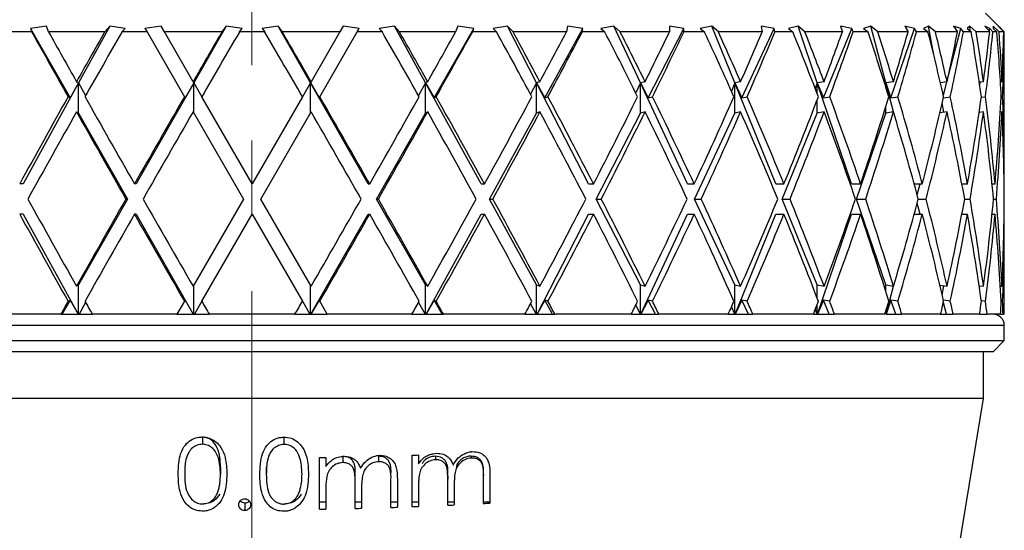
# Model space of a CAD drawing. Header units: inches. Extents: x 2.4 to 40.6, y 0.9 to 32.7.
# Tile 23 of 68: x 15.849 to 17.158, y 12.175 to 12.853. Entities that reach past the tile are written whole.
import ezdxf

# ---------------------------------------------------------------- set-up
doc = ezdxf.new("R2010")
doc.units = ezdxf.units.IN
doc.header["$MEASUREMENT"] = 0
doc.linetypes.add('CENTERX2', pattern=[0.8, 0.5, -0.1, 0.1, -0.1])

msp = doc.modelspace()

# ---------------------------------------------------------------- linework, layer by layer
at = {"color": 7, "linetype": 'CENTERX2', "lineweight": 18}
msp.add_line((16.1575, 9.5924), (16.1575, 24.41), dxfattribs=at)
at = {"color": 7, "linetype": 'Continuous', "lineweight": 25}
for p, q in [((17.1578, 12.8367), (17.1328, 12.8617)), ((15.8843, 12.8443), (15.8631, 12.8414)), ((15.8873, 12.8367), (15.8843, 12.8443)), ((15.9685, 12.8443), (15.9272, 12.769)), ((15.9685, 12.8443), (15.9618, 12.8367)), ((15.9889, 12.8414), (15.9685, 12.8443)), ((16.0369, 12.8443), (16.0154, 12.8414)), ((16.0412, 12.8367), (16.0369, 12.8443)), ((16.1232, 12.8443), (16.0803, 12.769)), ((16.1232, 12.8443), (16.1176, 12.8367)), ((16.1444, 12.8414), (16.1232, 12.8443)), ((16.1924, 12.8443), (16.1713, 12.8414)), ((16.1981, 12.8367), (16.1924, 12.8443)), ((16.2354, 12.769), (16.1924, 12.8443)), ((16.2788, 12.8443), (16.2744, 12.8367)), ((16.3003, 12.8414), (16.2788, 12.8443)), ((16.3472, 12.8443), (16.3268, 12.8414)), ((16.3539, 12.8367), (16.3472, 12.8443)), ((16.3885, 12.769), (16.3472, 12.8443)), ((16.4314, 12.8443), (16.4283, 12.8367)), ((16.4526, 12.8414), (16.4314, 12.8443)), ((16.4972, 12.8443), (16.4781, 12.8414)), ((16.5049, 12.8367), (16.4972, 12.8443)), ((16.5359, 12.769), (16.4972, 12.8443)), ((16.5773, 12.8443), (16.5756, 12.8367)), ((16.5977, 12.8414), (16.5773, 12.8443)), ((16.6389, 12.8443), (16.6216, 12.8414)), ((16.6473, 12.8367), (16.6389, 12.8443)), ((16.6741, 12.769), (16.6389, 12.8443)), ((16.7128, 12.8443), (16.7126, 12.8367)), ((16.7319, 12.8414), (16.7128, 12.8443)), ((16.7688, 12.8443), (16.7536, 12.8414)), ((16.7777, 12.8367), (16.7688, 12.8443)), ((16.7995, 12.769), (16.7688, 12.8443)), ((16.852, 12.8414), (16.8347, 12.8443)), ((16.8347, 12.8443), (16.8359, 12.8367)), ((16.8836, 12.8443), (16.871, 12.8414)), ((16.8928, 12.8367), (16.8836, 12.8443)), ((16.9091, 12.769), (16.8836, 12.8443)), ((16.955, 12.8414), (16.9399, 12.8443)), ((16.9399, 12.8443), (16.9426, 12.8367)), ((16.9806, 12.8443), (16.9708, 12.8414)), ((16.9898, 12.8367), (16.9806, 12.8443)), ((17.0003, 12.769), (16.9806, 12.8443)), ((17.0384, 12.8414), (17.0258, 12.8443)), ((17.0258, 12.8443), (17.0299, 12.8367)), ((17.0572, 12.8443), (17.0506, 12.8414)), ((17.0664, 12.8367), (17.0572, 12.8443)), ((17.064, 12.8064), (17.0572, 12.8443)), ((17.1001, 12.8414), (17.0904, 12.8443)), ((17.0904, 12.8443), (17.0957, 12.8367)), ((17.1118, 12.8443), (17.1084, 12.8414)), ((17.1205, 12.8367), (17.1118, 12.8443)), ((17.1123, 12.8381), (17.1118, 12.8443)), ((17.1386, 12.8414), (17.132, 12.8443)), ((17.132, 12.8443), (17.1384, 12.8367)), ((17.151, 12.8367), (17.1428, 12.8443)), ((17.1428, 12.8443), (17.1428, 12.8414)), ((17.153, 12.8414), (17.1496, 12.8443)), ((17.1496, 12.8443), (17.157, 12.8367)), ((15.865, 12.8367), (15.8327, 12.8367)), ((15.8631, 12.8414), (15.865, 12.8367)), ((15.8631, 12.8414), (15.9157, 12.7491)), ((15.9618, 12.8367), (15.8873, 12.8367)), ((15.9847, 12.8367), (15.9889, 12.8414)), ((16.0182, 12.8367), (15.9847, 12.8367)), ((16.0154, 12.8414), (16.0182, 12.8367)), ((16.0182, 12.8367), (16.0678, 12.7506)), ((16.1176, 12.8367), (16.0412, 12.8367)), ((16.0794, 12.7706), (16.0412, 12.8367)), ((16.1409, 12.8367), (16.1444, 12.8414)), ((16.1748, 12.8367), (16.1409, 12.8367)), ((16.1713, 12.8414), (16.1748, 12.8367)), ((16.2744, 12.8367), (16.1981, 12.8367)), ((16.2744, 12.8367), (16.2363, 12.7706)), ((16.2478, 12.7506), (16.2975, 12.8367)), ((16.2975, 12.8367), (16.3003, 12.8414)), ((16.331, 12.8367), (16.2975, 12.8367)), ((16.3268, 12.8414), (16.331, 12.8367)), ((16.4283, 12.8367), (16.3539, 12.8367)), ((16.4, 12.7491), (16.4526, 12.8414)), ((16.4507, 12.8367), (16.4526, 12.8414)), ((16.4829, 12.8367), (16.4507, 12.8367)), ((16.4781, 12.8414), (16.4829, 12.8367)), ((16.5756, 12.8367), (16.5049, 12.8367)), ((16.547, 12.7491), (16.5977, 12.8414)), ((16.5967, 12.8367), (16.5977, 12.8414)), ((16.6269, 12.8367), (16.5967, 12.8367)), ((16.6216, 12.8414), (16.6269, 12.8367)), ((16.7126, 12.8367), (16.6473, 12.8367)), ((16.6844, 12.7491), (16.7319, 12.8414)), ((16.7318, 12.8367), (16.7319, 12.8414)), ((16.7592, 12.8367), (16.7318, 12.8367)), ((16.7536, 12.8414), (16.7592, 12.8367)), ((16.8359, 12.8367), (16.7777, 12.8367)), ((16.8089, 12.7491), (16.852, 12.8414)), ((16.8529, 12.8367), (16.852, 12.8414)), ((16.8768, 12.8367), (16.8529, 12.8367)), ((16.871, 12.8414), (16.8768, 12.8367)), ((16.9426, 12.8367), (16.8928, 12.8367)), ((16.9174, 12.7491), (16.955, 12.8414)), ((16.9568, 12.8367), (16.955, 12.8414)), ((16.9767, 12.8367), (16.9568, 12.8367)), ((16.9708, 12.8414), (16.9767, 12.8367)), ((17.0299, 12.8367), (16.9898, 12.8367)), ((17.0071, 12.7491), (17.0384, 12.8414)), ((17.041, 12.8367), (17.0384, 12.8414)), ((17.0564, 12.8367), (17.041, 12.8367)), ((17.0506, 12.8414), (17.0564, 12.8367)), ((17.0957, 12.8367), (17.0664, 12.8367)), ((17.0824, 12.7739), (17.1001, 12.8414)), ((17.1035, 12.8367), (17.1001, 12.8414)), ((17.114, 12.8367), (17.1035, 12.8367)), ((17.1084, 12.8414), (17.114, 12.8367)), ((17.1384, 12.8367), (17.1205, 12.8367)), ((17.1379, 12.8373), (17.1386, 12.8414)), ((17.1427, 12.8367), (17.1386, 12.8414)), ((17.148, 12.8367), (17.1427, 12.8367)), ((17.1428, 12.8414), (17.148, 12.8367)), ((17.157, 12.8367), (17.151, 12.8367)), ((17.1529, 12.8409), (17.153, 12.8414)), ((17.1577, 12.8367), (17.153, 12.8414)), ((17.1578, 12.8367), (17.1577, 12.8367)), ((17.1578, 12.6347), (17.1578, 12.8367)), ((15.9272, 12.769), (15.8534, 12.6347)), ((15.9272, 12.769), (15.9157, 12.7491)), ((15.9244, 12.7706), (15.9272, 12.769)), ((15.9272, 12.729), (15.9272, 12.769)), ((15.9272, 12.769), (15.9365, 12.7522)), ((16.0803, 12.769), (16.0037, 12.6347)), ((16.0803, 12.769), (16.0687, 12.7491)), ((16.0794, 12.7706), (16.0803, 12.769)), ((16.0803, 12.769), (16.0909, 12.7506)), ((16.0803, 12.729), (16.0803, 12.769)), ((16.2354, 12.769), (16.2247, 12.7506)), ((16.2363, 12.7706), (16.2354, 12.769)), ((16.3119, 12.6347), (16.2354, 12.769)), ((16.2354, 12.769), (16.247, 12.7491)), ((16.2354, 12.729), (16.2354, 12.769)), ((16.3885, 12.769), (16.3791, 12.7522)), ((16.3913, 12.7706), (16.3885, 12.769)), ((16.3885, 12.729), (16.3885, 12.769)), ((16.4622, 12.6347), (16.3885, 12.769)), ((16.3885, 12.769), (16.4, 12.7491)), ((16.5359, 12.769), (16.528, 12.7539)), ((16.5405, 12.7706), (16.5359, 12.769)), ((16.5359, 12.729), (16.5359, 12.769)), ((16.605, 12.6347), (16.5359, 12.769)), ((16.5359, 12.769), (16.547, 12.7491)), ((16.6741, 12.769), (16.6678, 12.7558)), ((16.6803, 12.7706), (16.6741, 12.769)), ((16.6741, 12.729), (16.6741, 12.769)), ((16.7368, 12.6347), (16.6741, 12.769)), ((16.6741, 12.769), (16.6844, 12.7491)), ((16.7995, 12.769), (16.795, 12.7582)), ((16.8073, 12.7706), (16.7995, 12.769)), ((16.7995, 12.729), (16.7995, 12.769)), ((16.8543, 12.6347), (16.7995, 12.769)), ((16.7995, 12.769), (16.8089, 12.7491)), ((16.9091, 12.769), (16.9065, 12.7614)), ((16.9182, 12.7706), (16.9091, 12.769)), ((16.9091, 12.7546), (16.9091, 12.769)), ((16.9547, 12.6347), (16.9091, 12.769)), ((16.9091, 12.769), (16.9174, 12.7491)), ((17.0003, 12.769), (16.9995, 12.7662)), ((17.0105, 12.7706), (17.0003, 12.769)), ((17.0003, 12.7638), (17.0003, 12.769)), ((17.0103, 12.7306), (17.0003, 12.769)), ((17.0003, 12.769), (17.0071, 12.7491)), ((17.0817, 12.7706), (17.0729, 12.7693)), ((17.0768, 12.7524), (17.0816, 12.7706)), ((17.1302, 12.7706), (17.1246, 12.7699)), ((17.1252, 12.7661), (17.1259, 12.77)), ((17.1547, 12.7706), (17.1527, 12.7703)), ((15.9157, 12.7491), (15.9131, 12.7506)), ((16.0687, 12.7491), (16.0678, 12.7506)), ((16.1578, 12.6347), (16.0909, 12.7506)), ((16.2247, 12.7506), (16.1578, 12.6347)), ((16.247, 12.7491), (16.2478, 12.7506)), ((16.4, 12.7491), (16.4025, 12.7506)), ((16.547, 12.7491), (16.5512, 12.7506)), ((16.6844, 12.7491), (16.6902, 12.7506)), ((16.8089, 12.7491), (16.816, 12.7506)), ((16.9174, 12.7491), (16.9257, 12.7506)), ((17.0071, 12.7491), (17.0165, 12.7506)), ((17.0769, 12.7493), (17.0861, 12.7506)), ((17.1273, 12.7499), (17.1328, 12.7506)), ((17.1538, 12.7504), (17.1556, 12.7506)), ((16.9091, 12.729), (16.9091, 12.7466)), ((17.0003, 12.729), (17.0003, 12.7374)), ((17.0776, 12.73), (17.0754, 12.7426)), ((15.9244, 12.7306), (15.9272, 12.729)), ((15.9272, 12.729), (15.9923, 12.6147)), ((16.0794, 12.7306), (16.1463, 12.6147)), ((16.1694, 12.6147), (16.2363, 12.7306)), ((16.3233, 12.6147), (16.3885, 12.729)), ((16.3913, 12.7306), (16.3885, 12.729)), ((16.4732, 12.6147), (16.5359, 12.729)), ((16.5405, 12.7306), (16.5359, 12.729)), ((16.6153, 12.6147), (16.6741, 12.729)), ((16.6803, 12.7306), (16.6741, 12.729)), ((16.7461, 12.6147), (16.7995, 12.729)), ((16.8073, 12.7306), (16.7995, 12.729)), ((16.8625, 12.6147), (16.9091, 12.729)), ((16.9182, 12.7306), (16.9091, 12.729)), ((16.9615, 12.6147), (17.0003, 12.729)), ((17.0105, 12.7306), (17.0003, 12.729)), ((17.0817, 12.7306), (17.0723, 12.7292)), ((17.1302, 12.7306), (17.1244, 12.7298)), ((17.1547, 12.7306), (17.1526, 12.7303)), ((15.8534, 12.6347), (15.8488, 12.6347)), ((16.0037, 12.6347), (16.0014, 12.6347)), ((16.3119, 12.6347), (16.3143, 12.6347)), ((16.4622, 12.6347), (16.4668, 12.6347)), ((16.605, 12.6347), (16.6118, 12.6347)), ((16.7368, 12.6347), (16.7456, 12.6347)), ((16.8543, 12.6347), (16.8649, 12.6347)), ((16.9547, 12.6347), (16.9668, 12.6347)), ((17.0381, 12.6347), (17.0488, 12.6347)), ((17.0421, 12.6201), (17.046, 12.6347)), ((17.1015, 12.6347), (17.1089, 12.6347)), ((17.1016, 12.634), (17.1018, 12.6347)), ((17.1416, 12.6347), (17.1455, 12.6347)), ((17.1576, 12.6347), (17.1578, 12.6347)), ((15.9923, 12.6147), (15.9272, 12.5005)), ((15.9923, 12.6147), (15.99, 12.6147)), ((16.1463, 12.6147), (16.0794, 12.4988)), ((16.2363, 12.4988), (16.1694, 12.6147)), ((16.3233, 12.6147), (16.3257, 12.6147)), ((16.3885, 12.5005), (16.3233, 12.6147)), ((16.5359, 12.5005), (16.4732, 12.6147)), ((16.4732, 12.6147), (16.4778, 12.6147)), ((16.6741, 12.5005), (16.6153, 12.6147)), ((16.6153, 12.6147), (16.6221, 12.6147)), ((16.7995, 12.5005), (16.7461, 12.6147)), ((16.7461, 12.6147), (16.7549, 12.6147)), ((16.9091, 12.5005), (16.8625, 12.6147)), ((16.8625, 12.6147), (16.8731, 12.6147)), ((17.0003, 12.5005), (16.9615, 12.6147)), ((16.9615, 12.6147), (16.9736, 12.6147)), ((17.046, 12.5947), (17.0421, 12.6094)), ((17.0435, 12.6147), (17.054, 12.6147)), ((17.1053, 12.6147), (17.1124, 12.6147)), ((17.1436, 12.6147), (17.1473, 12.6147)), ((15.8534, 12.5947), (15.8488, 12.5947)), ((15.8534, 12.5947), (15.9265, 12.4617)), ((16.0037, 12.5947), (16.0014, 12.5947)), ((16.0037, 12.5947), (16.0796, 12.4617)), ((16.0909, 12.4789), (16.1578, 12.5947)), ((16.1578, 12.5947), (16.2247, 12.4789)), ((16.236, 12.4617), (16.3119, 12.5947)), ((16.3119, 12.5947), (16.3143, 12.5947)), ((16.3891, 12.4617), (16.4622, 12.5947)), ((16.4622, 12.5947), (16.4668, 12.5947)), ((16.5366, 12.4617), (16.605, 12.5947)), ((16.605, 12.5947), (16.6118, 12.5947)), ((16.6746, 12.4617), (16.7368, 12.5947)), ((16.7368, 12.5947), (16.7456, 12.5947)), ((16.8, 12.4617), (16.8543, 12.5947)), ((16.8543, 12.5947), (16.8649, 12.5947)), ((16.9096, 12.4617), (16.9547, 12.5947)), ((16.9547, 12.5947), (16.9668, 12.5947)), ((17.0381, 12.5947), (17.0488, 12.5947)), ((17.1015, 12.5947), (17.1089, 12.5947)), ((17.1018, 12.5947), (17.1016, 12.5954)), ((17.1416, 12.5947), (17.1455, 12.5947)), ((17.1576, 12.5947), (17.1578, 12.5947)), ((17.1578, 12.4617), (17.1578, 12.5947)), ((15.9272, 12.5005), (15.9244, 12.4988)), ((15.9272, 12.4617), (15.9272, 12.5005)), ((16.0803, 12.4617), (16.0803, 12.5005)), ((16.2354, 12.4617), (16.2354, 12.5005)), ((16.3885, 12.5005), (16.3913, 12.4988)), ((16.3885, 12.4617), (16.3885, 12.5005)), ((16.5359, 12.4617), (16.5359, 12.5005)), ((16.5359, 12.5005), (16.5405, 12.4988)), ((16.6741, 12.4617), (16.6741, 12.5005)), ((16.6741, 12.5005), (16.6803, 12.4988)), ((16.7995, 12.4617), (16.7995, 12.5005)), ((16.7995, 12.5005), (16.8073, 12.4988)), ((16.9091, 12.4828), (16.9091, 12.5005)), ((16.9091, 12.5005), (16.9182, 12.4988)), ((17.0003, 12.492), (17.0003, 12.5005)), ((17.0003, 12.5005), (17.0105, 12.4988)), ((17.0006, 12.4617), (17.0103, 12.4989)), ((17.0723, 12.5002), (17.0817, 12.4988)), ((17.0754, 12.4869), (17.0776, 12.4994)), ((17.1244, 12.4996), (17.1302, 12.4988)), ((17.1526, 12.4991), (17.1547, 12.4988)), ((15.9157, 12.4803), (15.905, 12.4617)), ((15.9131, 12.4789), (15.9157, 12.4803)), ((15.9157, 12.4803), (15.9265, 12.4617)), ((15.9365, 12.4773), (15.9278, 12.4617)), ((16.0678, 12.4789), (16.0579, 12.4617)), ((16.0678, 12.4789), (16.0687, 12.4803)), ((16.0687, 12.4803), (16.0796, 12.4617)), ((16.0909, 12.4789), (16.081, 12.4617)), ((16.2247, 12.4789), (16.2347, 12.4617)), ((16.247, 12.4803), (16.236, 12.4617)), ((16.2478, 12.4789), (16.247, 12.4803)), ((16.2578, 12.4617), (16.2478, 12.4789)), ((16.3791, 12.4773), (16.3878, 12.4617)), ((16.4, 12.4803), (16.3892, 12.4617)), ((16.4106, 12.4617), (16.4, 12.4803)), ((16.4025, 12.4789), (16.4, 12.4803)), ((16.528, 12.4756), (16.5353, 12.4617)), ((16.547, 12.4803), (16.5366, 12.4617)), ((16.5512, 12.4789), (16.547, 12.4803)), ((16.5572, 12.4617), (16.547, 12.4803)), ((16.6844, 12.4803), (16.6747, 12.4617)), ((16.6902, 12.4789), (16.6844, 12.4803)), ((16.694, 12.4617), (16.6844, 12.4803)), ((16.8089, 12.4803), (16.8001, 12.4617)), ((16.8176, 12.4617), (16.8089, 12.4803)), ((16.816, 12.4789), (16.8089, 12.4803)), ((16.9174, 12.4803), (16.9096, 12.4617)), ((16.925, 12.4617), (16.9174, 12.4803)), ((16.9257, 12.4789), (16.9174, 12.4803)), ((17.0071, 12.4803), (17.0007, 12.4617)), ((17.0134, 12.4617), (17.0071, 12.4803)), ((17.0165, 12.4789), (17.0071, 12.4803)), ((17.0808, 12.4617), (17.0768, 12.477)), ((17.0861, 12.4789), (17.0769, 12.4802)), ((17.1328, 12.4789), (17.1273, 12.4796)), ((17.1556, 12.4789), (17.1538, 12.4791)), ((16.6678, 12.4737), (16.6735, 12.4617)), ((16.795, 12.4713), (16.799, 12.4617)), ((16.9065, 12.4681), (16.9087, 12.4617)), ((16.9091, 12.4617), (16.9091, 12.4749)), ((16.9995, 12.4633), (17, 12.4617)), ((17.0003, 12.4617), (17.0003, 12.4657)), ((17.1255, 12.4617), (17.1252, 12.4634)), ((15.9035, 12.4617), (15.7951, 12.4617)), ((15.9035, 12.4617), (15.905, 12.4617)), ((15.905, 12.4617), (15.9265, 12.4617)), ((15.9265, 12.4617), (15.9265, 12.4617)), ((15.9265, 12.4617), (15.9272, 12.4617)), ((15.9272, 12.4617), (15.9278, 12.4617)), ((15.9278, 12.4617), (15.9454, 12.4617)), ((16.0579, 12.4617), (15.9454, 12.4617)), ((16.0579, 12.4617), (16.0796, 12.4617)), ((16.0796, 12.4617), (16.0796, 12.4617)), ((16.0796, 12.4617), (16.0803, 12.4617)), ((16.0803, 12.4617), (16.081, 12.4617)), ((16.081, 12.4617), (16.1009, 12.4617)), ((16.2148, 12.4617), (16.1009, 12.4617)), ((16.2148, 12.4617), (16.2347, 12.4617)), ((16.2347, 12.4617), (16.2354, 12.4617)), ((16.2354, 12.4617), (16.236, 12.4617)), ((16.236, 12.4617), (16.236, 12.4617)), ((16.236, 12.4617), (16.2578, 12.4617)), ((16.3703, 12.4617), (16.2578, 12.4617)), ((16.3703, 12.4617), (16.3878, 12.4617)), ((16.3878, 12.4617), (16.3885, 12.4617)), ((16.3885, 12.4617), (16.3891, 12.4617)), ((16.3891, 12.4617), (16.3892, 12.4617)), ((16.3892, 12.4617), (16.4106, 12.4617)), ((16.4106, 12.4617), (16.4122, 12.4617)), ((16.5205, 12.4617), (16.4122, 12.4617)), ((16.5205, 12.4617), (16.5353, 12.4617)), ((16.5353, 12.4617), (16.5359, 12.4617)), ((16.5359, 12.4617), (16.5366, 12.4617)), ((16.5366, 12.4617), (16.5366, 12.4617)), ((16.5366, 12.4617), (16.5572, 12.4617)), ((16.5572, 12.4617), (16.5603, 12.4617)), ((16.6618, 12.4617), (16.5603, 12.4617)), ((16.6618, 12.4617), (16.6735, 12.4617)), ((16.6735, 12.4617), (16.6741, 12.4617)), ((16.6741, 12.4617), (16.6746, 12.4617)), ((16.6746, 12.4617), (16.6747, 12.4617)), ((16.6747, 12.4617), (16.694, 12.4617)), ((16.694, 12.4617), (16.6986, 12.4617)), ((16.7907, 12.4617), (16.6986, 12.4617)), ((16.7907, 12.4617), (16.799, 12.4617)), ((16.799, 12.4617), (16.7995, 12.4617)), ((16.7995, 12.4617), (16.8, 12.4617)), ((16.8, 12.4617), (16.8001, 12.4617)), ((16.8001, 12.4617), (16.8176, 12.4617)), ((16.8176, 12.4617), (16.8235, 12.4617)), ((16.9041, 12.4617), (16.8235, 12.4617)), ((16.9041, 12.4617), (16.9087, 12.4617)), ((16.9087, 12.4617), (16.9091, 12.4617)), ((16.9091, 12.4617), (16.9096, 12.4617)), ((16.9096, 12.4617), (16.925, 12.4617)), ((16.9096, 12.4617), (16.9096, 12.4617)), ((16.925, 12.4617), (16.9321, 12.4617)), ((16.999, 12.4617), (16.9321, 12.4617)), ((17.0007, 12.4617), (17.0134, 12.4617)), ((17.0134, 12.4617), (17.0215, 12.4617)), ((17.0732, 12.4617), (17.0215, 12.4617)), ((17.0732, 12.4617), (17.0808, 12.4617)), ((17.0808, 12.4617), (17.0897, 12.4617)), ((17.1249, 12.4617), (17.0897, 12.4617)), ((17.1255, 12.4617), (17.135, 12.4617)), ((17.1528, 12.4617), (17.135, 12.4617)), ((17.1528, 12.4617), (17.1562, 12.4617)), ((17.1578, 12.4617), (17.1562, 12.4617)), ((17.1578, 12.4467), (15.1578, 12.4467)), ((17.1578, 12.4267), (17.1578, 12.4467)), ((15.1578, 12.4267), (17.1578, 12.4267)), ((17.1428, 12.4117), (17.1578, 12.4267)), ((17.1428, 12.4117), (15.1728, 12.4117)), ((17.1303, 12.3497), (17.1303, 12.4117)), ((17.1303, 12.3497), (15.1853, 12.3497)), ((17.0737, 12.0073), (17.1303, 12.3497)), ((16.0917, 12.2984), (16.0917, 12.2889)), ((16.2002, 12.2984), (16.2002, 12.2887)), ((16.2473, 12.2027), (16.2473, 12.2712)), ((16.2559, 12.2714), (16.2559, 12.2594)), ((16.2783, 12.2731), (16.2783, 12.2646)), ((16.3259, 12.2731), (16.3259, 12.2657)), ((16.3704, 12.2059), (16.3704, 12.2744)), ((16.379, 12.2747), (16.379, 12.2628)), ((16.4014, 12.2731), (16.4014, 12.2684)), ((16.449, 12.2731), (16.449, 12.2706)), ((16.1157, 12.2587), (16.1157, 12.2491)), ((16.1767, 12.2587), (16.1767, 12.2489)), ((16.3424, 12.2049), (16.3424, 12.2421)), ((16.3509, 12.2423), (16.3509, 12.2052)), ((16.379, 12.2406), (16.379, 12.235)), ((16.418, 12.2467), (16.418, 12.2427)), ((16.418, 12.2079), (16.418, 12.2427)), ((16.4655, 12.249), (16.4655, 12.2474)), ((16.4655, 12.2103), (16.4655, 12.2474)), ((16.474, 12.2478), (16.474, 12.2107)), ((16.2559, 12.2317), (16.2559, 12.2028)), ((16.2949, 12.2036), (16.2949, 12.2385)), ((16.3034, 12.2305), (16.3034, 12.2038)), ((16.379, 12.235), (16.379, 12.2062)), ((16.4265, 12.2385), (16.4265, 12.2349)), ((16.4265, 12.2349), (16.4265, 12.2083)), ((16.148, 12.2106), (16.148, 12.2008)), ((16.2559, 12.2118), (16.2473, 12.2118)), ((16.3034, 12.2118), (16.2949, 12.2118)), ((16.3509, 12.2118), (16.3424, 12.2118)), ((16.379, 12.2118), (16.3704, 12.2118)), ((16.4265, 12.2118), (16.418, 12.2118)), ((16.474, 12.2118), (16.4655, 12.2118))]:
    msp.add_line(p, q, dxfattribs=at)
msp.add_arc((17.1428, 12.4467), 0.015, 0, 90, dxfattribs=at)
for centre, major_axis, ratio, start_param, end_param in [((16.1578, 12.5947), (-0.993, 1.7307), 0.068052, 1.391638, 1.441647), ((16.1578, 12.6347), (-0.993, 1.7307), 0.068052, 1.414924, 1.45323), ((16.1578, 12.6347), (0.9719, 1.727), 0.136294, 1.530504, 1.56881), ((16.1578, 12.5947), (0.9719, 1.727), 0.136294, 1.507217, 1.557227), ((16.1578, 12.6347), (0.993, 1.7307), 0.068052, 1.492976, 1.531283), ((16.1578, 12.5947), (0.993, 1.7307), 0.068052, 1.46969, 1.5197), ((16.1578, 12.5947), (-0.993, 1.7307), 0.068052, 4.763486, 4.813495), ((16.1578, 12.6347), (-0.993, 1.7307), 0.068052, 4.751903, 4.790209), ((16.1578, 12.5947), (-0.9719, 1.727), 0.136294, 4.725959, 4.775968), ((16.1578, 12.6347), (-0.9719, 1.727), 0.136294, 4.714376, 4.752682), ((16.1578, 12.6347), (0.993, 1.7307), 0.068052, 4.829955, 4.868261), ((16.1578, 12.5947), (0.993, 1.7307), 0.068052, 4.841538, 4.891548), ((16.1578, 12.5947), (-0.9358, 1.7214), 0.204832, 4.69162, 4.74163), ((16.1578, 12.6347), (-0.9358, 1.7214), 0.204832, 4.680037, 4.718344), ((16.1578, 12.6347), (0.9719, 1.727), 0.136294, 4.867482, 4.905788), ((16.1578, 12.5947), (0.9719, 1.727), 0.136294, 4.879065, 4.929075), ((16.1578, 12.5947), (-0.8831, 1.7151), 0.273566, 4.662577, 4.712587), ((16.1578, 12.6347), (-0.8831, 1.7151), 0.273566, 4.650994, 4.6893), ((16.1578, 12.6347), (0.9358, 1.7214), 0.204832, 4.90182, 4.940126), ((16.1578, 12.5947), (0.9358, 1.7214), 0.204832, 4.913403, 4.963413), ((16.1578, 12.5947), (-0.8112, 1.7097), 0.341999, 4.641636, 4.691646), ((16.1578, 12.6347), (-0.8112, 1.7097), 0.341999, 4.630054, 4.66836), ((16.1578, 12.6347), (0.8831, 1.7151), 0.273566, 4.930864, 4.96917), ((16.1578, 12.5947), (0.8831, 1.7151), 0.273566, 4.942447, 4.992457), ((16.1578, 12.5947), (-0.7161, 1.7071), 0.408882, 4.632651, 4.682661), ((16.1578, 12.6347), (-0.7161, 1.7071), 0.408882, 4.621068, 4.659374), ((16.1578, 12.6347), (0.8112, 1.7097), 0.341999, 4.951804, 4.99011), ((16.1578, 12.5947), (0.8112, 1.7097), 0.341999, 4.963387, 5.013397), ((16.1578, 12.5947), (-0.5916, 1.7094), 0.47164, 4.640714, 4.690724), ((16.1578, 12.6347), (-0.5916, 1.7094), 0.47164, 4.629132, 4.667438), ((16.1578, 12.6347), (0.7161, 1.7071), 0.408882, 4.96079, 4.999096), ((16.1578, 12.5947), (0.7161, 1.7071), 0.408882, 4.972372, 5.022382), ((16.1578, 12.5947), (-0.4306, 1.7172), 0.525577, 4.67146, 4.72147), ((16.1578, 12.6347), (-0.4306, 1.7172), 0.525577, 4.659877, 4.698184), ((16.1578, 12.6347), (0.5916, 1.7094), 0.47164, 4.952726, 4.991032), ((16.1578, 12.5947), (0.5916, 1.7094), 0.47164, 4.964309, 5.014319), ((16.1578, 12.5947), (-0.2299, 1.7272), 0.56347, 4.727667, 4.777677), ((16.1578, 12.6347), (-0.2299, 1.7272), 0.56347, 4.716084, 4.75439), ((16.1578, 12.6347), (0.4306, 1.7172), 0.525577, 4.92198, 4.960287), ((16.1578, 12.5947), (0.4306, 1.7172), 0.525577, 4.933563, 4.983573), ((16.1578, 12.5947), (0, 1.7321), 0.57735, 4.802512, 4.852522), ((16.1578, 12.6347), (0, 1.7321), 0.57735, 4.790929, 4.829235), ((16.1578, 12.6347), (0.2299, 1.7272), 0.56347, 4.865774, 4.90408), ((16.1578, 12.5947), (0.2299, 1.7272), 0.56347, 4.877357, 4.927366), ((16.1578, 12.6347), (0.9719, 1.727), 0.136294, 1.580393, 1.64735), ((16.1578, 12.6347), (-0.993, 1.7307), 0.068052, 1.464813, 1.53177), ((16.1578, 12.6347), (0.993, 1.7307), 0.068052, 1.542866, 1.609822), ((16.1578, 12.6347), (-0.993, 1.7307), 0.068052, 4.673363, 4.74032), ((16.1578, 12.6347), (0.993, 1.7307), 0.068052, 4.751415, 4.818372), ((16.1578, 12.6347), (-0.9719, 1.727), 0.136294, 4.635836, 4.702793), ((16.1578, 12.6347), (0.9719, 1.727), 0.136294, 4.788942, 4.855899), ((16.1578, 12.6347), (-0.9358, 1.7214), 0.204832, 4.601498, 4.668454), ((16.1578, 12.6347), (0.9358, 1.7214), 0.204832, 4.82328, 4.890237), ((16.1578, 12.6347), (-0.8831, 1.7151), 0.273566, 4.572454, 4.639411), ((16.1578, 12.6347), (0.8831, 1.7151), 0.273566, 4.852324, 4.919281), ((16.1578, 12.6347), (-0.8112, 1.7097), 0.341999, 4.551514, 4.618471), ((16.1578, 12.6347), (0.8112, 1.7097), 0.341999, 4.873264, 4.940221), ((16.1578, 12.6347), (-0.7161, 1.7071), 0.408882, 4.542528, 4.609485), ((16.1578, 12.6347), (0.7161, 1.7071), 0.408882, 4.88225, 4.949207), ((16.1578, 12.6347), (-0.5916, 1.7094), 0.47164, 4.550592, 4.617549), ((16.1578, 12.6347), (0.5916, 1.7094), 0.47164, 4.874186, 4.941143), ((16.1578, 12.6347), (-0.4306, 1.7172), 0.525577, 4.581337, 4.648294), ((16.1578, 12.6347), (0.4306, 1.7172), 0.525577, 4.843441, 4.910397), ((16.1578, 12.6347), (-0.2299, 1.7272), 0.56347, 4.637544, 4.704501), ((16.1578, 12.6347), (0.2299, 1.7272), 0.56347, 4.787234, 4.854191), ((16.1578, 12.6347), (0, 1.7321), 0.57735, 4.712389, 4.779346), ((16.1578, 12.5947), (0.9719, 1.727), 0.136294, 1.56881, 1.635802), ((16.1578, 12.5947), (-0.993, 1.7307), 0.068052, 1.45323, 1.520223), ((16.1578, 12.5947), (0.993, 1.7307), 0.068052, 1.531283, 1.598275), ((16.1578, 12.5947), (-0.993, 1.7307), 0.068052, 4.68491, 4.751903), ((16.1578, 12.5947), (0.993, 1.7307), 0.068052, 4.762962, 4.829955), ((16.1578, 12.5947), (-0.9719, 1.727), 0.136294, 4.647383, 4.714376), ((16.1578, 12.5947), (0.9719, 1.727), 0.136294, 4.800489, 4.867482), ((16.1578, 12.5947), (-0.9358, 1.7214), 0.204832, 4.613045, 4.680037), ((16.1578, 12.5947), (0.9358, 1.7214), 0.204832, 4.834828, 4.90182), ((16.1578, 12.5947), (-0.8831, 1.7151), 0.273566, 4.584001, 4.650994), ((16.1578, 12.5947), (0.8831, 1.7151), 0.273566, 4.863871, 4.930864), ((16.1578, 12.5947), (-0.8112, 1.7097), 0.341999, 4.563061, 4.630054), ((16.1578, 12.5947), (0.8112, 1.7097), 0.341999, 4.884812, 4.951804), ((16.1578, 12.5947), (-0.7161, 1.7071), 0.408882, 4.554076, 4.621068), ((16.1578, 12.5947), (0.7161, 1.7071), 0.408882, 4.893797, 4.96079), ((16.1578, 12.5947), (-0.5916, 1.7094), 0.47164, 4.562139, 4.629132), ((16.1578, 12.5947), (0.5916, 1.7094), 0.47164, 4.885734, 4.952726), ((16.1578, 12.5947), (-0.4306, 1.7172), 0.525577, 4.592885, 4.659877), ((16.1578, 12.5947), (0.4306, 1.7172), 0.525577, 4.854988, 4.92198), ((16.1578, 12.5947), (-0.2299, 1.7272), 0.56347, 4.649091, 4.716084), ((16.1578, 12.5947), (0.2299, 1.7272), 0.56347, 4.798781, 4.865774), ((16.1578, 12.5947), (0, 1.7321), 0.57735, 4.723936, 4.790929), ((16.1578, 12.6347), (-0.9719, 1.727), 0.136294, 1.50579, 1.572783), ((16.1578, 12.6347), (0.993, 1.7307), 0.068052, 1.62137, 1.688362), ((16.1578, 12.6347), (-0.993, 1.7307), 0.068052, 1.543317, 1.61031), ((16.1578, 12.6347), (0.993, 1.7307), 0.068052, 4.672875, 4.739868), ((16.1578, 12.6347), (-0.993, 1.7307), 0.068052, 4.594823, 4.661816), ((16.1578, 12.6347), (0.9719, 1.727), 0.136294, 4.710402, 4.777395), ((16.1578, 12.6347), (-0.9719, 1.727), 0.136294, 4.557296, 4.624288), ((16.1578, 12.6347), (0.9358, 1.7214), 0.204832, 4.744741, 4.811733), ((16.1578, 12.6347), (-0.9358, 1.7214), 0.204832, 4.522958, 4.58995), ((16.1578, 12.6347), (0.8831, 1.7151), 0.273566, 4.773784, 4.840777), ((16.1578, 12.6347), (-0.8831, 1.7151), 0.273566, 4.493914, 4.560907), ((16.1578, 12.6347), (0.8112, 1.7097), 0.341999, 4.794724, 4.861717), ((16.1578, 12.6347), (-0.8112, 1.7097), 0.341999, 4.472974, 4.539966), ((16.1578, 12.6347), (0.7161, 1.7071), 0.408882, 4.80371, 4.870702), ((16.1578, 12.6347), (-0.7161, 1.7071), 0.408882, 4.463988, 4.530981), ((16.1578, 12.6347), (0.5916, 1.7094), 0.47164, 4.795646, 4.862639), ((16.1578, 12.6347), (-0.5916, 1.7094), 0.47164, 4.472052, 4.539044), ((16.1578, 12.6347), (0.4306, 1.7172), 0.525577, 4.764901, 4.831893), ((16.1578, 12.6347), (-0.4306, 1.7172), 0.525577, 4.502798, 4.56979), ((16.1578, 12.6347), (0.2299, 1.7272), 0.56347, 4.708694, 4.775687), ((16.1578, 12.6347), (-0.2299, 1.7272), 0.56347, 4.559004, 4.625997), ((16.1578, 12.6347), (0, 1.7321), 0.57735, 4.633849, 4.700842), ((16.1578, 12.5947), (-0.9719, 1.727), 0.136294, 1.494243, 1.5612), ((16.1578, 12.5947), (0.993, 1.7307), 0.068052, 1.609822, 1.676779), ((16.1578, 12.5947), (-0.993, 1.7307), 0.068052, 1.53177, 1.598727), ((16.1578, 12.5947), (0.993, 1.7307), 0.068052, 4.684458, 4.751415), ((16.1578, 12.5947), (-0.993, 1.7307), 0.068052, 4.606406, 4.673363), ((16.1578, 12.5947), (0.9719, 1.727), 0.136294, 4.721985, 4.788942), ((16.1578, 12.5947), (-0.9719, 1.727), 0.136294, 4.568879, 4.635836), ((16.1578, 12.5947), (0.9358, 1.7214), 0.204832, 4.756323, 4.82328), ((16.1578, 12.5947), (-0.9358, 1.7214), 0.204832, 4.534541, 4.601498), ((16.1578, 12.5947), (0.8831, 1.7151), 0.273566, 4.785367, 4.852324), ((16.1578, 12.5947), (-0.8831, 1.7151), 0.273566, 4.505497, 4.572454), ((16.1578, 12.5947), (0.8112, 1.7097), 0.341999, 4.806307, 4.873264), ((16.1578, 12.5947), (-0.8112, 1.7097), 0.341999, 4.484557, 4.551514), ((16.1578, 12.5947), (0.7161, 1.7071), 0.408882, 4.815293, 4.88225), ((16.1578, 12.5947), (-0.7161, 1.7071), 0.408882, 4.475571, 4.542528), ((16.1578, 12.5947), (0.5916, 1.7094), 0.47164, 4.807229, 4.874186), ((16.1578, 12.5947), (-0.5916, 1.7094), 0.47164, 4.483635, 4.550592), ((16.1578, 12.5947), (0.4306, 1.7172), 0.525577, 4.776484, 4.843441), ((16.1578, 12.5947), (-0.4306, 1.7172), 0.525577, 4.514381, 4.581337), ((16.1578, 12.5947), (0.2299, 1.7272), 0.56347, 4.720277, 4.787234), ((16.1578, 12.5947), (-0.2299, 1.7272), 0.56347, 4.570587, 4.637544), ((16.1578, 12.5947), (0, 1.7321), 0.57735, 4.645432, 4.712389), ((16.1578, 12.6347), (0.993, 1.7307), 0.068052, 1.699945, 1.709916), ((16.1578, 12.6347), (-0.9719, 1.727), 0.136294, 1.584366, 1.594336), ((16.1578, 12.6347), (-0.993, 1.7307), 0.068052, 1.621893, 1.631863), ((16.1578, 12.6347), (0.993, 1.7307), 0.068052, 4.651322, 4.661292), ((16.1578, 12.6347), (0.9719, 1.727), 0.136294, 4.688849, 4.698819), ((16.1578, 12.6347), (-0.993, 1.7307), 0.068052, 4.57327, 4.58324), ((16.1578, 12.6347), (0.9358, 1.7214), 0.204832, 4.723187, 4.733158), ((16.1578, 12.6347), (-0.9719, 1.727), 0.136294, 4.535743, 4.545713), ((16.1578, 12.6347), (0.8831, 1.7151), 0.273566, 4.752231, 4.762201), ((16.1578, 12.6347), (-0.9358, 1.7214), 0.204832, 4.501405, 4.511375), ((16.1578, 12.6347), (0.8112, 1.7097), 0.341999, 4.773171, 4.783141), ((16.1578, 12.6347), (-0.8831, 1.7151), 0.273566, 4.472361, 4.482331), ((16.1578, 12.6347), (0.7161, 1.7071), 0.408882, 4.782157, 4.792127), ((16.1578, 12.6347), (-0.8112, 1.7097), 0.341999, 4.451421, 4.461391), ((16.1578, 12.6347), (0.5916, 1.7094), 0.47164, 4.774093, 4.784063), ((16.1578, 12.6347), (-0.7161, 1.7071), 0.408882, 4.442435, 4.452405), ((16.1578, 12.6347), (0.4306, 1.7172), 0.525577, 4.743347, 4.753318), ((16.1578, 12.6347), (-0.5916, 1.7094), 0.47164, 4.450499, 4.460469), ((16.1578, 12.6347), (0.2299, 1.7272), 0.56347, 4.687141, 4.697111), ((16.1578, 12.6347), (-0.4306, 1.7172), 0.525577, 4.481244, 4.491215), ((16.1578, 12.6347), (0, 1.7321), 0.57735, 4.612296, 4.622266), ((16.1578, 12.6347), (-0.2299, 1.7272), 0.56347, 4.537451, 4.547421), ((16.1578, 12.4338), (0.9861, 0), 0.165587, 4.803291, 4.811983), ((16.1578, 12.4338), (0.9861, 0), 0.165587, 4.929711, 4.938581), ((16.1578, 12.3634), (0.9744, 0), 0.165587, 4.804382, 4.813179), ((16.1578, 12.3634), (0.9744, 0), 0.165587, 4.853502, 4.862351), ((16.1578, 12.3634), (0.9744, 0), 0.165587, 4.902968, 4.911893), ((16.1578, 12.3634), (0.9744, 0), 0.165587, 4.932354, 4.941335), ((16.1578, 12.3634), (0.9744, 0), 0.165587, 4.982644, 4.991742), ((16.1578, 12.3634), (0.9744, 0), 0.165587, 5.033646, 5.042888)]:
    msp.add_ellipse(centre, major_axis=major_axis, ratio=ratio, start_param=start_param, end_param=end_param, dxfattribs=at)
for points, knots in [([(16.0596, 12.2497), (16.0599, 12.259), (16.0602, 12.2725), (16.068, 12.2876), (16.076, 12.2948), (16.0841, 12.2982), (16.0894, 12.2985), (16.0914, 12.2986)], [0, 0, 0, 0, 0.421275, 0.610498, 0.759373, 0.908383, 1, 1, 1, 1]), ([(16.0914, 12.2986), (16.0948, 12.2982), (16.1014, 12.2975), (16.1101, 12.2923), (16.1176, 12.2835), (16.1236, 12.2688), (16.124, 12.2564), (16.1242, 12.249)], [0, 0, 0, 0, 0.148685, 0.298089, 0.440135, 0.661776, 1, 1, 1, 1]), ([(16.1157, 12.2587), (16.1154, 12.2674), (16.1148, 12.2805), (16.1059, 12.2933), (16.0982, 12.2977), (16.0939, 12.2982), (16.0917, 12.2984)], [0, 0, 0, 0, 0.500072, 0.749021, 0.874598, 1, 1, 1, 1]), ([(16.1681, 12.2489), (16.1684, 12.2582), (16.1687, 12.2718), (16.1764, 12.2869), (16.1844, 12.2943), (16.1925, 12.2979), (16.1979, 12.2982), (16.1999, 12.2983)], [0, 0, 0, 0, 0.421665, 0.611113, 0.759548, 0.908127, 1, 1, 1, 1]), ([(16.1999, 12.2983), (16.2032, 12.2981), (16.2099, 12.2975), (16.2186, 12.2924), (16.226, 12.2838), (16.2321, 12.2692), (16.2325, 12.2568), (16.2327, 12.2493)], [0, 0, 0, 0, 0.148621, 0.297946, 0.440189, 0.661917, 1, 1, 1, 1]), ([(16.0917, 12.2889), (16.0893, 12.2887), (16.0844, 12.2882), (16.078, 12.2842), (16.0726, 12.2776), (16.0684, 12.2658), (16.0683, 12.256), (16.0682, 12.2496)], [0, 0, 0, 0, 0.139935, 0.28032, 0.427845, 0.629286, 1, 1, 1, 1]), ([(16.1157, 12.2491), (16.1154, 12.2567), (16.1149, 12.2683), (16.1083, 12.2811), (16.1014, 12.2866), (16.096, 12.2887), (16.0927, 12.2889), (16.0917, 12.2889)], [0, 0, 0, 0, 0.444389, 0.67122, 0.808464, 0.945898, 1, 1, 1, 1]), ([(16.2002, 12.2887), (16.1978, 12.2884), (16.1929, 12.2878), (16.1865, 12.2837), (16.1811, 12.2771), (16.1769, 12.2652), (16.1768, 12.2553), (16.1767, 12.2489)], [0, 0, 0, 0, 0.139537, 0.279531, 0.426712, 0.628434, 1, 1, 1, 1]), ([(16.2242, 12.2493), (16.2238, 12.2569), (16.2233, 12.2685), (16.2168, 12.2812), (16.2099, 12.2866), (16.2044, 12.2886), (16.2011, 12.2887), (16.2002, 12.2887)], [0, 0, 0, 0, 0.444436, 0.671324, 0.808646, 0.946164, 1, 1, 1, 1]), ([(16.425, 12.2613), (16.4271, 12.2646), (16.431, 12.2708), (16.4398, 12.2769), (16.4465, 12.2788), (16.4501, 12.2791), (16.4505, 12.2791)], [0, 0, 0, 0, 0.355066, 0.6575, 0.960736, 1, 1, 1, 1]), ([(16.4505, 12.2791), (16.4539, 12.2789), (16.4598, 12.2786), (16.4668, 12.2741), (16.4715, 12.2678), (16.4738, 12.2586), (16.474, 12.2517), (16.474, 12.2478)], [0, 0, 0, 0, 0.227267, 0.388755, 0.550586, 0.749786, 1, 1, 1, 1]), ([(16.2559, 12.2594), (16.2566, 12.2604), (16.2579, 12.2622), (16.2609, 12.2657), (16.2637, 12.2678), (16.2655, 12.2692)], [0, 0, 0, 0, 0.250355, 0.500959, 1, 1, 1, 1]), ([(16.2655, 12.2692), (16.2666, 12.2698), (16.2689, 12.2709), (16.2724, 12.272), (16.2761, 12.2728), (16.2786, 12.2729), (16.2798, 12.273)], [0, 0, 0, 0, 0.2492738, 0.4990612, 0.7477778, 1, 1, 1, 1]), ([(16.2949, 12.2467), (16.2951, 12.2528), (16.2955, 12.2605), (16.2907, 12.2682), (16.286, 12.2721), (16.2814, 12.2727), (16.2783, 12.2731)], [0, 0, 0, 0, 0.500537, 0.625897, 0.751368, 1, 1, 1, 1]), ([(16.2798, 12.273), (16.2828, 12.2727), (16.2882, 12.2723), (16.2952, 12.2685), (16.2996, 12.2631), (16.3012, 12.2589), (16.3019, 12.257)], [0, 0, 0, 0, 0.297209, 0.542769, 0.79057, 1, 1, 1, 1]), ([(16.3019, 12.257), (16.304, 12.2602), (16.3079, 12.2662), (16.3166, 12.2722), (16.3233, 12.2739), (16.327, 12.2742), (16.3274, 12.2742)], [0, 0, 0, 0, 0.358538, 0.657165, 0.956855, 1, 1, 1, 1]), ([(16.3259, 12.2657), (16.3234, 12.2654), (16.3183, 12.2647), (16.3118, 12.2605), (16.307, 12.2546), (16.3034, 12.2444), (16.3034, 12.2362), (16.3034, 12.2305)], [0, 0, 0, 0, 0.16144, 0.323931, 0.480682, 0.634193, 1, 1, 1, 1]), ([(16.3424, 12.249), (16.3426, 12.2548), (16.3428, 12.2621), (16.3377, 12.269), (16.3331, 12.2723), (16.3288, 12.2728), (16.3259, 12.2731)], [0, 0, 0, 0, 0.499445, 0.624933, 0.750561, 1, 1, 1, 1]), ([(16.3424, 12.2421), (16.3425, 12.2469), (16.3427, 12.2534), (16.3392, 12.2604), (16.3357, 12.2635), (16.3312, 12.2655), (16.3278, 12.2657), (16.3259, 12.2657)], [0, 0, 0, 0, 0.424945, 0.560528, 0.696074, 0.836362, 1, 1, 1, 1]), ([(16.3274, 12.2742), (16.3303, 12.274), (16.3357, 12.2737), (16.3425, 12.2698), (16.3473, 12.2643), (16.3507, 12.255), (16.3508, 12.2475), (16.3509, 12.2423)], [0, 0, 0, 0, 0.190171, 0.349958, 0.51001, 0.664044, 1, 1, 1, 1]), ([(16.379, 12.2628), (16.3803, 12.2646), (16.3824, 12.2674), (16.3857, 12.2707), (16.3876, 12.2721), (16.3886, 12.2728)], [0, 0, 0, 0, 0.4921085, 0.7442312, 1, 1, 1, 1]), ([(16.4014, 12.2684), (16.3989, 12.268), (16.3937, 12.2672), (16.3871, 12.2626), (16.3822, 12.2565), (16.3792, 12.247), (16.3791, 12.2398), (16.379, 12.235)], [0, 0, 0, 0, 0.174515, 0.349826, 0.520221, 0.683224, 1, 1, 1, 1]), ([(16.4014, 12.2731), (16.3987, 12.2728), (16.3931, 12.272), (16.3869, 12.2681), (16.3848, 12.2645), (16.384, 12.2633)], [0, 0, 0, 0, 0.399674, 0.79991, 1, 1, 1, 1]), ([(16.3886, 12.2728), (16.3905, 12.2737), (16.3937, 12.2753), (16.3986, 12.2765), (16.4015, 12.2767), (16.4029, 12.2769)], [0, 0, 0, 0, 0.412596, 0.703519, 1, 1, 1, 1]), ([(16.418, 12.2467), (16.4182, 12.2528), (16.4186, 12.2605), (16.4138, 12.2682), (16.4091, 12.2721), (16.4045, 12.2727), (16.4014, 12.2731)], [0, 0, 0, 0, 0.500537, 0.625897, 0.751368, 1, 1, 1, 1]), ([(16.418, 12.2427), (16.4179, 12.2457), (16.4178, 12.2516), (16.417, 12.2594), (16.4134, 12.2645), (16.4094, 12.2672), (16.4052, 12.2684), (16.4024, 12.2684), (16.4014, 12.2684)], [0, 0, 0, 0, 0.248937, 0.499743, 0.634533, 0.76881, 0.915647, 1, 1, 1, 1]), ([(16.4029, 12.2769), (16.406, 12.2767), (16.4114, 12.2763), (16.4184, 12.2726), (16.4227, 12.2673), (16.4243, 12.2632), (16.425, 12.2613)], [0, 0, 0, 0, 0.307164, 0.552337, 0.799817, 1, 1, 1, 1]), ([(16.449, 12.2706), (16.4464, 12.2702), (16.4412, 12.2694), (16.4345, 12.2648), (16.4297, 12.2585), (16.4266, 12.2483), (16.4265, 12.2404), (16.4265, 12.2349)], [0, 0, 0, 0, 0.169351, 0.339895, 0.499797, 0.6536, 1, 1, 1, 1]), ([(16.449, 12.2731), (16.4471, 12.273), (16.4431, 12.2727), (16.4376, 12.2701), (16.4332, 12.2663), (16.4297, 12.2623), (16.4295, 12.2592), (16.4294, 12.258)], [0, 0, 0, 0, 0.217982, 0.436014, 0.654183, 0.87236, 1, 1, 1, 1]), ([(16.4655, 12.249), (16.4657, 12.2548), (16.4659, 12.2621), (16.4608, 12.269), (16.4562, 12.2723), (16.4519, 12.2728), (16.449, 12.2731)], [0, 0, 0, 0, 0.499445, 0.624933, 0.750561, 1, 1, 1, 1]), ([(16.4655, 12.2474), (16.4656, 12.2522), (16.4658, 12.2587), (16.4623, 12.2656), (16.4589, 12.2685), (16.4544, 12.2705), (16.4509, 12.2706), (16.449, 12.2706)], [0, 0, 0, 0, 0.419484, 0.553074, 0.686514, 0.827648, 1, 1, 1, 1]), ([(16.2783, 12.2646), (16.2758, 12.2642), (16.2708, 12.2636), (16.2642, 12.2593), (16.2593, 12.2534), (16.2561, 12.2439), (16.256, 12.2366), (16.2559, 12.2317)], [0, 0, 0, 0, 0.168756, 0.338221, 0.505778, 0.669939, 1, 1, 1, 1]), ([(16.2949, 12.2385), (16.2948, 12.2414), (16.2947, 12.2474), (16.2939, 12.2552), (16.2903, 12.2604), (16.2863, 12.2632), (16.282, 12.2645), (16.2793, 12.2645), (16.2783, 12.2646)], [0, 0, 0, 0, 0.2513026, 0.5044059, 0.6391201, 0.7734236, 0.9177302, 1, 1, 1, 1]), ([(16.0914, 12.2), (16.0882, 12.2003), (16.0817, 12.201), (16.0733, 12.2061), (16.0662, 12.2144), (16.0602, 12.2291), (16.0598, 12.2417), (16.0596, 12.2497)], [0, 0, 0, 0, 0.145501, 0.291844, 0.42988, 0.636903, 1, 1, 1, 1]), ([(16.0682, 12.2496), (16.0683, 12.241), (16.0685, 12.2295), (16.0755, 12.2172), (16.0816, 12.2121), (16.0872, 12.2099), (16.0907, 12.2097), (16.0917, 12.2096)], [0, 0, 0, 0, 0.490438, 0.657614, 0.799444, 0.941358, 1, 1, 1, 1]), ([(16.1242, 12.249), (16.1239, 12.2401), (16.1234, 12.2273), (16.1161, 12.2123), (16.1082, 12.2043), (16.0993, 12.2004), (16.0936, 12.2001), (16.0914, 12.2)], [0, 0, 0, 0, 0.399663, 0.572441, 0.746754, 0.901102, 1, 1, 1, 1]), ([(16.1121, 12.2255), (16.1127, 12.2274), (16.114, 12.2312), (16.1154, 12.2391), (16.1156, 12.2451), (16.1157, 12.2491)], [0, 0, 0, 0, 0.25049, 0.501056, 1, 1, 1, 1]), ([(16.1999, 12.1998), (16.1967, 12.2), (16.1902, 12.2006), (16.1818, 12.2055), (16.1747, 12.2137), (16.1686, 12.2283), (16.1683, 12.2409), (16.1681, 12.2489)], [0, 0, 0, 0, 0.145013, 0.290873, 0.428297, 0.635259, 1, 1, 1, 1]), ([(16.1767, 12.2489), (16.1768, 12.2403), (16.1769, 12.2288), (16.1839, 12.2167), (16.19, 12.2117), (16.1957, 12.2096), (16.1992, 12.2094), (16.2002, 12.2094)], [0, 0, 0, 0, 0.490783, 0.658031, 0.799503, 0.941062, 1, 1, 1, 1]), ([(16.2327, 12.2493), (16.2324, 12.2404), (16.2319, 12.2277), (16.2246, 12.2125), (16.2166, 12.2044), (16.2077, 12.2003), (16.2021, 12.1999), (16.1999, 12.1998)], [0, 0, 0, 0, 0.399667, 0.572764, 0.747398, 0.901959, 1, 1, 1, 1]), ([(16.2206, 12.2257), (16.2212, 12.2276), (16.2224, 12.2314), (16.2239, 12.2393), (16.2241, 12.2453), (16.2242, 12.2493)], [0, 0, 0, 0, 0.250482, 0.501041, 1, 1, 1, 1]), ([(16.1147, 12.2226), (16.1125, 12.2195), (16.1086, 12.214), (16.0998, 12.2101), (16.0942, 12.2096), (16.0914, 12.2094)], [0, 0, 0, 0, 0.404525, 0.702265, 1, 1, 1, 1]), ([(16.0917, 12.2096), (16.0945, 12.2099), (16.0997, 12.2105), (16.106, 12.2149), (16.11, 12.2201), (16.1115, 12.2239), (16.1121, 12.2255)], [0, 0, 0, 0, 0.294164, 0.558079, 0.811911, 1, 1, 1, 1]), ([(16.1401, 12.2086), (16.1402, 12.2096), (16.1404, 12.2116), (16.1421, 12.2141), (16.1443, 12.2158), (16.1464, 12.2164), (16.1477, 12.2164), (16.148, 12.2164)], [0, 0, 0, 0, 0.240666, 0.48406, 0.698513, 0.916981, 1, 1, 1, 1]), ([(16.148, 12.2106), (16.1469, 12.2108), (16.1446, 12.2111), (16.1425, 12.2125), (16.1419, 12.2135), (16.1419, 12.2135)], [0, 0, 0, 0, 0.49747, 0.994906, 1, 1, 1, 1]), ([(16.148, 12.2164), (16.1492, 12.2163), (16.1514, 12.2161), (16.1539, 12.214), (16.1556, 12.2117), (16.1559, 12.2098), (16.1559, 12.2088), (16.1559, 12.2086)], [0, 0, 0, 0, 0.284696, 0.53088, 0.74869, 0.966712, 1, 1, 1, 1]), ([(16.154, 12.2136), (16.1537, 12.2132), (16.1529, 12.212), (16.1507, 12.2109), (16.1489, 12.2107), (16.148, 12.2106)], [0, 0, 0, 0, 0.226527, 0.613255, 1, 1, 1, 1]), ([(16.2232, 12.2226), (16.221, 12.2195), (16.2171, 12.2141), (16.2082, 12.2101), (16.2027, 12.2096), (16.1999, 12.2094)], [0, 0, 0, 0, 0.406041, 0.703023, 1, 1, 1, 1]), ([(16.2002, 12.2094), (16.2029, 12.2097), (16.2081, 12.2105), (16.2145, 12.215), (16.2184, 12.2203), (16.2199, 12.224), (16.2206, 12.2257)], [0, 0, 0, 0, 0.2942462, 0.5578734, 0.8119544, 1, 1, 1, 1]), ([(16.148, 12.2008), (16.1469, 12.201), (16.1447, 12.2012), (16.1422, 12.2031), (16.1406, 12.2055), (16.1402, 12.2074), (16.1401, 12.2085), (16.1401, 12.2086)], [0, 0, 0, 0, 0.2782747, 0.5237305, 0.7375237, 0.9621934, 1, 1, 1, 1]), ([(16.1559, 12.2086), (16.1558, 12.2075), (16.1556, 12.2054), (16.1536, 12.2029), (16.1512, 12.2013), (16.1492, 12.2009), (16.1482, 12.2008), (16.148, 12.2008)], [0, 0, 0, 0, 0.272749, 0.514318, 0.744475, 0.959193, 1, 1, 1, 1])]:
    msp.add_open_spline(points, degree=3, knots=knots, dxfattribs=at)

doc.saveas('drawing.dxf')
